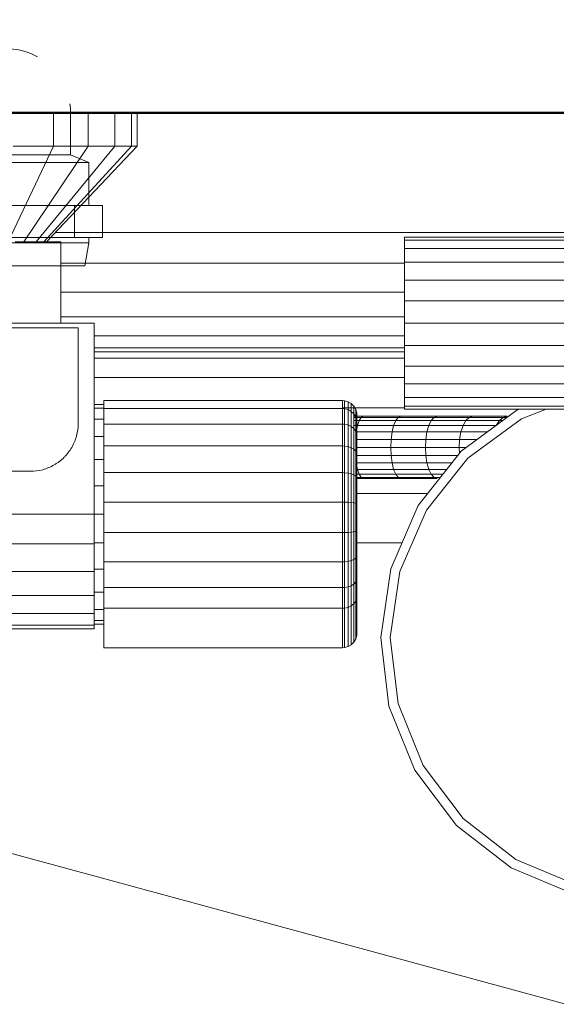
# Model space of a CAD drawing. Header units: millimetres. Extents: x 106 to 22495, y 2709 to 43185.
# Tile 59 of 76: x 16315 to 16428, y 41989 to 42195. Entities that reach past the tile are written whole.
import ezdxf

# ---------------------------------------------------------------- set-up
doc = ezdxf.new("R2010")
doc.units = ezdxf.units.MM
doc.linetypes.add('ADSK_Скрыто', pattern=[300, 150, -150])
for name, color, linetype, lineweight in [('A-DETL-____-HDLN', 90, 'ADSK_Скрыто', 9), ('A-WALL-____-MCUT', 113, 'Continuous', 50), ('A-WALL-____-OTLN', 113, 'Continuous', 20), ('M-EQPM-___-IDEN', 50, 'Continuous', 20), ('M-EQPM-____-OTLN', 50, 'Continuous', 20)]:
    doc.layers.add(name, color=color, linetype=linetype, lineweight=lineweight)

# ---------------------------------------------------------------- blocks, each defined once
blk = doc.blocks.new('Прямая форма - 83 new-609569-В_Этаж 03_Вентиляция')
at = {"layer": 'M-EQPM-____-OTLN', "color": 253}
for p, q in [((92.5, 493), (92.5, 500)), ((99.75, 493), (99.75, 500)), ((105.31, 493), (105.31, 500)), ((108.81, 493), (108.81, 500)), ((110, 493), (110, 500)), ((92.5, 493), (83, 473)), ((92.5, 493), (84.06, 493)), ((99.75, 493), (86.31, 473)), ((105.31, 493), (88.86, 473)), ((108.81, 493), (90.45, 473)), ((110, 493), (91, 473)), ((99.75, 493), (92.5, 493)), ((105.31, 493), (99.75, 493)), ((108.81, 493), (105.31, 493)), ((110, 493), (108.81, 493)), ((92.9, 475), (205, 475)), ((166, 473.39), (166, 474)), ((205, 474), (166, 474)), ((84.5, 473), (94, 473)), ((94, 473), (94, 456)), ((166, 471.59), (166, 473.39)), ((205, 473.39), (166, 473.39)), ((166, 468.73), (166, 471.59)), ((166, 471.59), (205, 471.59)), ((94, 468.53), (166, 468.53)), ((166, 465), (166, 468.73)), ((205, 468.73), (166, 468.73)), ((166, 460.66), (166, 465)), ((166, 465), (205, 465)), ((94, 462.5), (166, 462.5)), ((166, 456), (166, 460.66)), ((205, 460.66), (166, 460.66)), ((101, 456), (-101, 456)), ((94, 457.32), (166, 457.32)), ((101, 416), (101, 456)), ((166, 451.34), (166, 456)), ((205, 456), (166, 456)), ((101, 453.35), (166, 453.35)), ((166, 447), (166, 451.34)), ((206.13, 451.34), (166, 451.34)), ((166, 450.85), (101, 450.85)), ((166, 450), (101, 450)), ((101, 448.64), (166, 448.64)), ((209.81, 447), (166, 447)), ((166, 447), (166, 443.27)), ((101, 444.64), (166, 444.64)), ((239.41, 443.27), (166, 443.27)), ((166, 443.27), (166, 440.41)), ((103, 439), (101, 439)), ((103, 438.11), (103, 439.79)), ((153, 439.79), (103, 439.79)), ((153, 438.11), (153, 439.79)), ((153.39, 439.76), (153, 439.79)), ((153.39, 439.76), (153, 439.79)), ((153.39, 438.09), (153.39, 439.76)), ((153.39, 439.76), (153.39, 438.09)), ((154.15, 439.56), (153.39, 439.76)), ((154.15, 439.56), (153.39, 439.76)), ((154.15, 437.9), (154.15, 439.56)), ((154.15, 439.56), (154.15, 437.9)), ((154.83, 439.17), (154.15, 439.56)), ((154.83, 439.17), (154.15, 439.56)), ((154.83, 437.53), (154.83, 439.17)), ((154.83, 439.17), (154.83, 437.53)), ((155.38, 438.61), (154.83, 439.17)), ((155.38, 438.61), (154.83, 439.17)), ((166, 440.41), (239.41, 440.41)), ((166, 440.41), (166, 438.61)), ((103, 438.22), (101, 438.22)), ((103, 434.87), (103, 438.11)), ((153, 438.11), (103, 438.11)), ((166, 438.28), (153, 438.28)), ((153, 434.87), (153, 438.11)), ((153.39, 438.09), (153, 438.11)), ((153.39, 438.09), (153, 438.11)), ((153.39, 434.85), (153.39, 438.09)), ((154.15, 437.9), (153.39, 438.09)), ((154.15, 434.69), (154.15, 437.9)), ((154.83, 437.53), (154.15, 437.9)), ((154.83, 434.38), (154.83, 437.53)), ((155.38, 437.02), (154.83, 437.53)), ((155.38, 437.02), (155.38, 438.61)), ((155.38, 438.61), (155.38, 437.02)), ((155.77, 437.94), (155.38, 438.61)), ((155.77, 437.94), (155.38, 438.61)), ((155.38, 433.94), (155.38, 437.02)), ((155.77, 436.39), (155.38, 437.02)), ((155.77, 436.39), (155.38, 437.02)), ((155.77, 436.39), (155.77, 437.94)), ((155.77, 437.94), (155.77, 436.39)), ((155.97, 437.18), (155.77, 437.94)), ((155.97, 437.18), (155.77, 437.94)), ((155.97, 435.68), (155.97, 437.18)), ((155.97, 437.18), (155.97, 435.68)), ((156, 436.79), (155.97, 437.18)), ((156, 436.79), (155.97, 437.18)), ((166, 438.61), (239.41, 438.61)), ((166, 438.61), (166, 438)), ((166, 438), (239.41, 438)), ((177.85, 429.18), (189.51, 437.76)), ((189.51, 437.76), (190.13, 438)), ((195.61, 438), (190.47, 436.01)), ((103, 435.92), (101, 435.92)), ((103, 430.3), (103, 434.87)), ((153, 434.87), (103, 434.87)), ((153, 430.3), (153, 434.87)), ((153.39, 434.85), (153, 434.87)), ((153.39, 430.29), (153.39, 434.85)), ((154.15, 434.69), (153.39, 434.85)), ((157.35, 436.5), (155.38, 436.5)), ((155.38, 436.28), (156.92, 436.28)), ((155.38, 435.63), (156.51, 435.63)), ((155.77, 433.4), (155.77, 436.39)), ((155.77, 436.39), (155.77, 433.4)), ((155.97, 435.68), (155.77, 436.39)), ((155.97, 435.68), (155.77, 436.39)), ((155.97, 432.8), (155.97, 435.68)), ((155.97, 435.68), (155.97, 432.8)), ((156, 435.32), (155.97, 435.68)), ((156, 435.32), (155.97, 435.68)), ((156, 435.32), (156, 436.79)), ((156, 436.79), (156, 435.32)), ((156, 432.49), (156, 435.32)), ((156, 435.32), (156, 432.49)), ((156.16, 434.6), (156.51, 435.63)), ((156.51, 435.63), (156.92, 436.28)), ((156.51, 435.63), (164.13, 435.63)), ((156.92, 436.28), (157.35, 436.5)), ((156.92, 436.28), (164.64, 436.28)), ((165.18, 436.5), (157.35, 436.5)), ((163.7, 434.6), (164.13, 435.63)), ((164.13, 435.63), (164.64, 436.28)), ((164.13, 435.63), (171.59, 435.63)), ((164.64, 436.28), (165.18, 436.5)), ((164.64, 436.28), (172.19, 436.28)), ((172.84, 436.5), (165.18, 436.5)), ((171.08, 434.6), (171.59, 435.63)), ((171.59, 435.63), (172.19, 436.28)), ((171.59, 435.63), (178.85, 435.63)), ((172.19, 436.28), (172.84, 436.5)), ((172.19, 436.28), (179.54, 436.28)), ((180.29, 436.5), (172.84, 436.5)), ((178.25, 434.6), (178.85, 435.63)), ((178.85, 435.63), (179.54, 436.28)), ((178.85, 435.63), (185.87, 435.63)), ((190.47, 436.01), (179.24, 427.74)), ((179.54, 436.28), (180.29, 436.5)), ((179.54, 436.28), (186.66, 436.28)), ((187.5, 436.5), (180.29, 436.5)), ((185.2, 434.6), (185.87, 435.63)), ((185.87, 435.63), (186.66, 436.28)), ((185.87, 435.63), (186.62, 435.63)), ((186.66, 436.28), (187.5, 436.5)), ((186.66, 436.28), (187.5, 436.28)), ((154.15, 430.17), (154.15, 434.69)), ((154.83, 434.38), (154.15, 434.69)), ((154.83, 429.93), (154.83, 434.38)), ((155.38, 433.94), (154.83, 434.38)), ((156.16, 434.6), (155.38, 434.6)), ((155.38, 429.6), (155.38, 433.94)), ((155.77, 433.4), (155.38, 433.94)), ((155.77, 429.19), (155.77, 433.4)), ((155.97, 432.8), (155.77, 433.4)), ((155.97, 432.8), (155.77, 433.4)), ((155.77, 432.1), (155.89, 433.25)), ((155.89, 433.25), (156.16, 434.6)), ((163.37, 433.25), (155.89, 433.25)), ((155.97, 428.73), (155.97, 432.8)), ((155.97, 432.8), (155.97, 428.73)), ((156, 432.49), (155.97, 432.8)), ((156, 432.49), (155.97, 432.8)), ((163.7, 434.6), (156.16, 434.6)), ((163.16, 431.68), (163.37, 433.25)), ((163.37, 433.25), (163.7, 434.6)), ((170.68, 433.25), (163.37, 433.25)), ((171.08, 434.6), (163.7, 434.6)), ((170.43, 431.68), (170.68, 433.25)), ((170.68, 433.25), (171.08, 434.6)), ((177.8, 433.25), (170.68, 433.25)), ((178.25, 434.6), (171.08, 434.6)), ((177.51, 431.68), (177.8, 433.25)), ((177.8, 433.25), (178.25, 434.6)), ((183.38, 433.25), (177.8, 433.25)), ((185.2, 434.6), (178.25, 434.6)), ((103, 432.26), (101, 432.26)), ((163.16, 431.68), (155.77, 431.68)), ((156, 428.5), (156, 432.49)), ((156, 432.49), (156, 428.5)), ((163.09, 430), (163.16, 431.68)), ((170.43, 431.68), (163.16, 431.68)), ((170.35, 430), (170.43, 431.68)), ((177.51, 431.68), (170.43, 431.68)), ((177.41, 430), (177.51, 431.68)), ((181.25, 431.68), (177.51, 431.68)), ((103, 424.72), (103, 430.3)), ((153, 430.3), (103, 430.3)), ((153, 424.72), (153, 430.3)), ((153.39, 430.29), (153, 430.3)), ((153.39, 424.71), (153.39, 430.29)), ((154.15, 430.17), (153.39, 430.29)), ((154.15, 424.64), (154.15, 430.17)), ((154.83, 429.93), (154.15, 430.17)), ((154.83, 424.5), (154.83, 429.93)), ((155.38, 429.6), (154.83, 429.93)), ((155.38, 424.29), (155.38, 429.6)), ((155.77, 429.19), (155.38, 429.6)), ((163.09, 430), (155.77, 430)), ((155.77, 424.04), (155.77, 429.19)), ((155.97, 428.73), (155.77, 429.19)), ((155.97, 428.73), (155.77, 429.19)), ((155.97, 423.77), (155.97, 428.73)), ((155.97, 428.73), (155.97, 423.77)), ((156, 428.5), (155.97, 428.73)), ((156, 428.5), (155.97, 428.73)), ((163.16, 428.32), (163.09, 430)), ((170.35, 430), (163.09, 430)), ((168.84, 417.86), (177.85, 429.18)), ((170.43, 428.32), (170.35, 430)), ((177.41, 430), (170.35, 430)), ((177.48, 428.72), (177.41, 430)), ((178.97, 430), (177.41, 430)), ((103, 427.5), (101, 427.5)), ((163.16, 428.32), (155.77, 428.32)), ((155.89, 426.75), (155.77, 427.9)), ((156.16, 425.4), (155.89, 426.75)), ((163.37, 426.75), (155.89, 426.75)), ((156, 423.62), (156, 428.5)), ((156, 428.5), (156, 423.62)), ((163.37, 426.75), (163.16, 428.32)), ((170.43, 428.32), (163.16, 428.32)), ((163.7, 425.4), (163.37, 426.75)), ((170.68, 426.75), (163.37, 426.75)), ((170.68, 426.75), (170.43, 428.32)), ((177.17, 428.32), (170.43, 428.32)), ((179.24, 427.74), (170.55, 416.83)), ((171.08, 425.4), (170.68, 426.75)), ((175.92, 426.75), (170.68, 426.75)), ((103, 418.53), (103, 424.72)), ((153, 424.72), (103, 424.72)), ((153, 418.53), (153, 424.72)), ((153.39, 424.71), (153, 424.72)), ((153.39, 418.53), (153.39, 424.71)), ((154.15, 424.64), (153.39, 424.71)), ((154.15, 418.51), (154.15, 424.64)), ((154.83, 424.5), (154.15, 424.64)), ((154.83, 418.46), (154.83, 424.5)), ((155.38, 424.29), (154.83, 424.5)), ((156.51, 424.37), (156.16, 425.4)), ((163.7, 425.4), (156.16, 425.4)), ((164.13, 424.37), (163.7, 425.4)), ((171.08, 425.4), (163.7, 425.4)), ((171.59, 424.37), (171.08, 425.4)), ((174.85, 425.4), (171.08, 425.4)), ((155.38, 418.41), (155.38, 424.29)), ((155.77, 424.04), (155.38, 424.29)), ((156.51, 424.37), (155.77, 424.37)), ((155.77, 418.33), (155.77, 424.04)), ((155.97, 423.77), (155.77, 424.04)), ((155.97, 423.77), (155.77, 424.04)), ((156.92, 423.72), (155.77, 423.72)), ((157.35, 423.5), (155.77, 423.5)), ((155.97, 418.25), (155.97, 423.77)), ((155.97, 423.77), (155.97, 418.25)), ((156, 423.62), (155.97, 423.77)), ((156, 423.62), (155.97, 423.77)), ((156, 418.21), (156, 423.62)), ((156, 423.62), (156, 418.21)), ((156.92, 423.72), (156.51, 424.37)), ((164.13, 424.37), (156.51, 424.37)), ((157.35, 423.5), (156.92, 423.72)), ((164.64, 423.72), (156.92, 423.72)), ((165.18, 423.5), (157.35, 423.5)), ((164.64, 423.72), (164.13, 424.37)), ((171.59, 424.37), (164.13, 424.37)), ((165.18, 423.5), (164.64, 423.72)), ((172.19, 423.72), (164.64, 423.72)), ((172.84, 423.5), (165.18, 423.5)), ((172.19, 423.72), (171.59, 424.37)), ((174.02, 424.37), (171.59, 424.37)), ((172.84, 423.5), (172.19, 423.72)), ((173.51, 423.72), (172.19, 423.72)), ((103, 421.95), (101, 421.95)), ((170.83, 420.35), (155.77, 420.35)), ((103, 412.16), (103, 418.53)), ((153, 418.53), (103, 418.53)), ((153, 412.16), (153, 418.53)), ((153.39, 418.53), (153, 418.53)), ((153.39, 412.16), (153.39, 418.53)), ((154.15, 418.51), (153.39, 418.53)), ((154.15, 412.2), (154.15, 418.51)), ((154.83, 418.46), (154.15, 418.51)), ((154.83, 412.26), (154.83, 418.46)), ((155.38, 418.41), (154.83, 418.46)), ((155.38, 412.35), (155.38, 418.41)), ((155.77, 418.33), (155.38, 418.41)), ((155.77, 412.46), (155.77, 418.33)), ((155.97, 418.25), (155.77, 418.33)), ((155.97, 418.25), (155.77, 418.33)), ((155.97, 412.58), (155.97, 418.25)), ((155.97, 418.25), (155.97, 412.58)), ((156, 418.21), (155.97, 418.25)), ((156, 418.21), (155.97, 418.25)), ((156, 412.64), (156, 418.21)), ((156, 418.21), (156, 412.64)), ((163.09, 404.58), (168.84, 417.86)), ((170.55, 416.83), (165.01, 404.03)), ((-101, 416), (101, 416)), ((101, 409.79), (101, 416)), ((103, 416), (101, 416)), ((103, 406.06), (103, 412.16)), ((103, 412.16), (153, 412.16)), ((153, 406.06), (153, 412.16)), ((153, 412.16), (153.39, 412.16)), ((153.39, 412.16), (154.15, 412.2)), ((153.39, 406.07), (153.39, 412.16)), ((154.15, 412.2), (154.83, 412.26)), ((154.15, 406.15), (154.15, 412.2)), ((154.83, 412.26), (155.38, 412.35)), ((154.83, 406.32), (154.83, 412.26)), ((155.38, 412.35), (155.77, 412.46)), ((155.38, 406.55), (155.38, 412.35)), ((155.77, 412.46), (155.97, 412.58)), ((155.97, 412.58), (155.77, 412.46)), ((155.77, 406.83), (155.77, 412.46)), ((155.97, 412.58), (156, 412.64)), ((156, 412.64), (155.97, 412.58)), ((155.97, 412.58), (155.97, 407.15)), ((155.97, 407.15), (155.97, 412.58)), ((156, 412.64), (156, 407.31)), ((156, 407.31), (156, 412.64)), ((103, 410.05), (101, 410.05)), ((-101, 409.79), (101, 409.79)), ((101, 409.79), (101, 404)), ((165.44, 410), (155.77, 410)), ((165.44, 410), (155.77, 410)), ((103, 400.66), (103, 406.06)), ((153, 406.06), (103, 406.06)), ((153.39, 406.07), (153, 406.06)), ((153, 400.66), (153, 406.06)), ((154.15, 406.15), (153.39, 406.07)), ((153.39, 400.67), (153.39, 406.07)), ((154.83, 406.32), (154.15, 406.15)), ((154.15, 400.8), (154.15, 406.15)), ((155.38, 406.55), (154.83, 406.32)), ((154.83, 401.06), (154.83, 406.32)), ((155.77, 406.83), (155.38, 406.55)), ((155.38, 401.41), (155.38, 406.55)), ((155.97, 407.15), (155.77, 406.83)), ((155.97, 407.15), (155.77, 406.83)), ((155.77, 401.85), (155.77, 406.83)), ((156, 407.31), (155.97, 407.15)), ((156, 407.31), (155.97, 407.15)), ((155.97, 407.15), (155.97, 402.34)), ((155.97, 402.34), (155.97, 407.15)), ((156, 407.31), (156, 402.59)), ((156, 402.59), (156, 407.31)), ((101, 404), (-101, 404)), ((103, 404.5), (101, 404.5)), ((101, 404), (101, 399.03)), ((161, 390.25), (163.09, 404.58)), ((165.01, 404.03), (163, 390.23)), ((155.77, 401.85), (155.38, 401.41)), ((155.97, 402.34), (155.77, 401.85)), ((155.97, 402.34), (155.77, 401.85)), ((155.77, 397.79), (155.77, 401.85)), ((156, 402.59), (155.97, 402.34)), ((156, 402.59), (155.97, 402.34)), ((155.97, 402.34), (155.97, 398.38)), ((155.97, 398.38), (155.97, 402.34)), ((156, 402.59), (156, 398.68)), ((156, 398.68), (156, 402.59)), ((103, 399.74), (101, 399.74)), ((103, 396.34), (103, 400.66)), ((153, 400.66), (103, 400.66)), ((153.39, 400.67), (153, 400.66)), ((153, 396.34), (153, 400.66)), ((154.15, 400.8), (153.39, 400.67)), ((153.39, 396.36), (153.39, 400.67)), ((154.83, 401.06), (154.15, 400.8)), ((154.15, 396.52), (154.15, 400.8)), ((155.38, 401.41), (154.83, 401.06)), ((154.83, 396.82), (154.83, 401.06)), ((155.38, 397.26), (155.38, 401.41)), ((101, 399.03), (-101, 399.03)), ((101, 399.03), (101, 395.22)), ((155.77, 397.79), (155.38, 397.26)), ((155.97, 398.38), (155.77, 397.79)), ((155.77, 389.93), (155.77, 397.79)), ((156, 398.68), (155.97, 398.38)), ((156, 398.68), (155.97, 398.38)), ((155.97, 390.69), (155.97, 398.38)), ((103, 396.08), (101, 396.08)), ((103, 388.08), (103, 396.34)), ((153, 396.34), (103, 396.34)), ((153.39, 396.36), (153, 396.34)), ((153, 388.08), (153, 396.34)), ((154.15, 396.52), (153.39, 396.36)), ((153.39, 388.11), (153.39, 396.36)), ((154.83, 396.82), (154.15, 396.52)), ((154.15, 388.31), (154.15, 396.52)), ((155.38, 397.26), (154.83, 396.82)), ((154.83, 388.7), (154.83, 396.82)), ((155.38, 389.25), (155.38, 397.26)), ((101, 395.22), (-101, 395.22)), ((101, 395.22), (101, 392.82)), ((103, 393.78), (101, 393.78)), ((101, 392.82), (-101, 392.82)), ((101, 392), (-101, 392)), ((103, 393), (101, 393)), ((101, 392.82), (101, 392)), ((155.77, 389.93), (155.38, 389.25)), ((155.97, 390.69), (155.77, 389.93)), ((162.73, 375.88), (161, 390.25)), ((163, 390.23), (164.66, 376.38)), ((153, 388.08), (103, 388.08)), ((153.39, 388.11), (153, 388.08)), ((154.15, 388.31), (153.39, 388.11)), ((154.83, 388.7), (154.15, 388.31)), ((155.38, 389.25), (154.83, 388.7)), ((168.14, 362.46), (162.73, 375.88)), ((164.66, 376.38), (169.88, 363.45)), ((169.88, 363.45), (178.29, 352.32)), ((176.86, 350.91), (168.14, 362.46)), ((188.3, 342.04), (176.86, 350.91)), ((178.29, 352.32), (189.31, 343.77)), ((201.65, 336.46), (188.3, 342.04)), ((189.31, 343.77), (201.65, 338.61))]:
    blk.add_line(p, q, dxfattribs=at)
blk = doc.blocks.new('Прямая форма - FU - 054-611929-В_Этаж 03_Вентиляция')
blk.add_blockref('Прямая форма - 83 new-609569-В_Этаж 03_Вентиляция', (0, 0))
blk = doc.blocks.new('Прямая форма - 83 new-612881-В_Этаж 03_Вентиляция')
at = {"layer": 'A-WALL-____-MCUT', "color": 9}
blk.add_line((100, -100), (705, -100), dxfattribs=at)
blk = doc.blocks.new('Прямая форма - SW - 005-612882-В_Этаж 03_Вентиляция')
blk.add_blockref('Прямая форма - 83 new-612881-В_Этаж 03_Вентиляция', (0, 0))
blk = doc.blocks.new('83 new_ifc_RVT-1-В_Этаж 03_Вентиляция')
at = {"layer": 'A-WALL-____-OTLN', "color": 253, "lineweight": 20}
blk.add_blockref('Прямая форма - SW - 005-612882-В_Этаж 03_Вентиляция', (26610.28, 42275.83), dxfattribs=at)
at = {"layer": 'M-EQPM-____-OTLN', "color": 253, "lineweight": 20}
blk.add_blockref('Прямая форма - FU - 054-611929-В_Этаж 03_Вентиляция', (27110.28, 41675.83), dxfattribs=at)
blk = doc.blocks.new('VTp_724_0 Водорозетка двойная - VTp_724_0-1589342-В_Этаж 03_Вентиляция')
at = {"layer": 'A-DETL-____-HDLN'}
for p, q in [((-56.79, 32), (-57.03, 32)), ((-56.15, 32), (-56.17, 32)), ((-55.25, 27.2), (-56.15, 32)), ((56.15, 32), (55.25, 27.2)), ((60.94, 32), (56.15, 32)), ((61.69, 32), (60.94, 32)), ((62.83, 32), (62.61, 32)), ((-57.64, 27.2), (-58.08, 27.2)), ((-56.29, 27.2), (-56.4, 27.2)), ((-55.25, 27.2), (-56.29, 27.2)), ((-55.25, 26.1), (-55.25, 27.2)), ((55.25, 27.2), (55.25, 26.1)), ((59.29, 27.2), (55.25, 27.2)), ((61.34, 27.2), (59.29, 27.2)), ((63.88, 27.2), (62.83, 27.2)), ((-58.3, 26.1), (-57.86, 26.1)), ((-56.46, 26.1), (-52.42, 26.1)), ((-52.42, 19.4), (-52.42, 26.1)), ((52.42, 26.1), (58.3, 26.1)), ((52.42, 19.4), (52.42, 26.1)), ((58.3, 26.1), (61.48, 26.1)), ((58.3, 19.4), (58.3, 26.1)), ((62.94, 26.1), (63.34, 26.1)), ((-58.3, 19.4), (-58.46, 19.4)), ((-57.86, 19.4), (-58.3, 19.4)), ((-52.42, 19.4), (-56.46, 19.4)), ((-55.25, 11), (-55.25, 19.4)), ((58.3, 19.4), (52.42, 19.4)), ((55.25, 19.4), (55.25, 11)), ((61.48, 19.4), (58.3, 19.4)), ((-58.37, 10.4), (-58.65, 10.4)), ((-57.74, 10.4), (-58.37, 10.4)), ((-55.99, 10.4), (-56.43, 10.23)), ((-55.99, 10.4), (-56.33, 10.4)), ((55.99, 11), (-55.99, 11)), ((-55.99, 11), (-55.99, 10.4)), ((55.99, 10.4), (55.99, 11)), ((61.4, 10.4), (55.99, 10.4)), ((-58.81, 9.29), (-58.89, 9.26)), ((-57.89, 9.65), (-58.03, 9.59)), ((61.34, 8.8), (60.07, 8.8)), ((60.07, 8), (60.07, 8.8)), ((62.81, 8.8), (62.49, 8.8)), ((-56.43, 8), (-45.3, 8)), ((-45.3, 8), (-38.02, 0)), ((-36, 2.23), (-41.25, 8)), ((-41.25, 8), (-30.75, 8)), ((-30.75, 8), (-36, 2.23)), ((-33.98, 0), (-26.7, 8)), ((-26.7, 8), (-9.3, 8)), ((-9.3, 8), (-2.02, 0)), ((0, 2.23), (-5.25, 8)), ((-5.25, 8), (5.25, 8)), ((5.25, 8), (0, 2.23)), ((2.02, 0), (9.3, 8)), ((9.3, 8), (26.7, 8)), ((26.7, 8), (33.98, 0)), ((30.75, 8), (41.25, 8)), ((36, 2.23), (30.75, 8)), ((41.25, 8), (36, 2.23)), ((38.02, 0), (45.3, 8)), ((45.3, 8), (60.07, 8)), ((59.1, 8), (59.1, 0)), ((-38.02, 0), (-45.3, -8)), ((-26.7, -8), (-33.98, 0)), ((-2.02, 0), (-9.3, -8)), ((9.3, -8), (2.02, 0)), ((33.98, 0), (26.7, -8)), ((45.3, -8), (38.02, 0)), ((-41.25, -8), (-36, -2.23)), ((-36, -2.23), (-30.75, -8)), ((-5.25, -8), (0, -2.23)), ((0, -2.23), (5.25, -8)), ((30.75, -8), (36, -2.23)), ((36, -2.23), (41.25, -8)), ((-45.3, -8), (-56.43, -8)), ((-30.75, -8), (-41.25, -8)), ((-9.3, -8), (-26.7, -8)), ((5.25, -8), (-5.25, -8)), ((26.7, -8), (9.3, -8)), ((41.25, -8), (30.75, -8)), ((61.48, -8), (45.3, -8)), ((-56.43, -11), (61.48, -11))]:
    blk.add_line(p, q, dxfattribs=at)
for centre, radius, start, end in [((212.07, 402.15), 421.7, 248.2764, 248.8715), ((72.5, 0), 13.4, 180, 187.4391), ((72.5, 0), 13.4, 180, 188.1679), ((72.5, 0), 13.4, 209.2091, 214.3417), ((72.5, 0), 13.4, 211.2223, 214.0372), ((72.5, 0), 13.4, 212.6742, 214.0871), ((72.5, 0), 13.4, 214.786, 217.0264), ((72.5, 0), 13.4, 214.7883, 216.9182), ((72.5, 0), 13.4, 215.178, 216.6564), ((72.5, 0), 13.4, 233.6935, 235.599)]:
    blk.add_arc(centre, radius, start, end, dxfattribs=at)
blk.add_open_spline([(64.97, -9.89), (64.88, -9.82), (64.66, -9.65), (64.44, -9.47), (64.31, -9.35)], degree=3, knots=[0.4310221, 0.4310221, 0.4310221, 0.4310221, 0.5, 0.6091874, 0.6091874, 0.6091874, 0.6091874], dxfattribs=at)
at = {"layer": 'M-EQPM-____-OTLN'}
for p, q in [((-88.85, 32), (-89.75, 27.2)), ((-59.26, 32), (-88.85, 32)), ((-57.05, 32), (-59.26, 32)), ((-56.17, 32), (-56.78, 32)), ((62.57, 32), (61.73, 32)), ((64.55, 32), (62.87, 32)), ((88.85, 32), (64.55, 32)), ((89.75, 27.2), (88.85, 32)), ((-89.75, 27.2), (-89.75, 26.1)), ((-59.88, 27.2), (-89.75, 27.2)), ((-58.11, 27.2), (-59.88, 27.2)), ((-56.42, 27.2), (-57.62, 27.2)), ((62.79, 27.2), (61.38, 27.2)), ((64.96, 27.2), (63.88, 27.2)), ((89.75, 27.2), (64.96, 27.2)), ((89.75, 26.1), (89.75, 27.2)), ((-92.58, 26.1), (-86.7, 26.1)), ((-92.58, 19.4), (-92.58, 26.1)), ((-86.7, 26.1), (-72.5, 26.1)), ((-86.7, 19.4), (-86.7, 26.1)), ((-72.5, 26.1), (-59.97, 26.1)), ((-72.5, 19.4), (-72.5, 26.1)), ((-59.97, 26.1), (-58.33, 26.1)), ((-58.3, 26.1), (-58.3, 19.4)), ((-57.85, 26.1), (-56.47, 26.1)), ((61.53, 26.1), (62.9, 26.1)), ((63.38, 26.1), (65.03, 26.1)), ((65.03, 26.1), (72.5, 26.1)), ((72.5, 26.1), (86.7, 26.1)), ((72.5, 19.4), (72.5, 26.1)), ((86.7, 26.1), (92.58, 26.1)), ((86.7, 26.1), (86.7, 19.4)), ((92.58, 19.4), (92.58, 26.1)), ((-86.7, 19.4), (-92.58, 19.4)), ((-89.75, 19.4), (-89.75, 10.4)), ((-72.5, 19.4), (-86.7, 19.4)), ((-59.97, 19.4), (-72.5, 19.4)), ((-58.51, 19.4), (-59.97, 19.4)), ((-56.47, 19.4), (-57.85, 19.4)), ((65.03, 19.4), (61.53, 19.4)), ((72.5, 19.4), (65.03, 19.4)), ((86.7, 19.4), (72.5, 19.4)), ((92.58, 19.4), (86.7, 19.4)), ((89.75, 10.4), (89.75, 19.4)), ((-89.75, 10.4), (-85.9, 8.8)), ((-59.82, 10.4), (-89.75, 10.4)), ((-58.68, 10.4), (-59.82, 10.4)), ((-56.35, 10.4), (-57.71, 10.4)), ((64.93, 10.4), (61.44, 10.4)), ((89.75, 10.4), (64.93, 10.4)), ((85.9, 8.8), (89.75, 10.4)), ((-85.9, 8.8), (-85.9, 0)), ((-60.07, 8.8), (-85.9, 8.8)), ((-60.07, 8.8), (-60.07, 8)), ((62.49, 8.8), (61.36, 8.8)), ((64.93, 8.8), (62.84, 8.8)), ((85.9, 8.8), (64.93, 8.8)), ((85.9, 0), (85.9, 8.8)), ((-59.97, 8), (-56.47, 8)), ((-59.1, 0), (-59.1, 8)), ((-59.97, -8), (-62.98, -8)), ((-56.47, -8), (-59.97, -8)), ((62.9, -8), (61.53, -8)), ((-66.71, -11), (-59.97, -11)), ((-59.97, -11), (-56.47, -11)), ((61.53, -11), (65.03, -11)), ((65.03, -11), (66.71, -11))]:
    blk.add_line(p, q, dxfattribs=at)
for centre, radius, start, end in [((-212.07, 402.15), 421.7, 291.1421, 291.294), ((-212.07, 402.15), 421.7, 291.3184, 291.4261), ((-212.07, 402.15), 421.7, 291.4527, 291.6529), ((-72.5, 0), 13.4, 180, 188.2152), ((-72.5, 0), 13.4, 351.8321, 360), ((-72.5, 0), 13.4, 352.5609, 0), ((72.5, 0), 13.4, 351.7848, 0), ((-72.5, 0), 13.4, 322.9736, 327.3258), ((-72.5, 0), 13.4, 323.0818, 328.7777), ((-72.5, 0), 13.4, 323.3436, 330.7909), ((-72.5, 0), 13.4, 241.1789, 293.6489), ((-72.5, 0), 13.4, 296.8936, 306.3065), ((72.5, 0), 13.4, 235.8117, 243.1064), ((72.5, 0), 13.4, 246.3511, 288.109)]:
    blk.add_arc(centre, radius, start, end, dxfattribs=at)
for points in [[(-62.98, -8), (-63.51, -8.62), (-64.66, -9.75), (-65.99, -10.62), (-66.71, -11)], [(64.27, -9.32), (63.82, -8.91), (63.39, -8.48), (62.98, -8)], [(66.71, -11), (66.11, -10.68), (65.54, -10.32), (65.01, -9.92)]]:
    blk.add_open_spline(points, degree=3, dxfattribs=at)
blk = doc.blocks.new('ADSK_Бытовой вентилятор накладной - 200-1604136-В_Этаж 03_Вентиляция')
at = {"layer": 'A-DETL-____-HDLN', "color": 170}
for p, q in [((-89, 54.72), (-89, 54.34)), ((-89, 45.08), (-89, 44.52)), ((-89, 15.77), (-89, 15.27)), ((-89, -15.27), (-89, -15.77)), ((-89, -44.52), (-89, -45.08)), ((-89, -54.34), (-89, -54.72))]:
    blk.add_line(p, q, dxfattribs=at)
at = {"layer": 'M-EQPM-____-OTLN', "color": 5}
for p, q in [((0, 90), (0, -90)), ((20, 90), (0, 90)), ((30, 80), (30, -80)), ((-89, 59), (0, 59)), ((0, -59), (-89, -59)), ((20, -90), (0, -90))]:
    blk.add_line(p, q, dxfattribs=at)
at = {"layer": 'M-EQPM-____-OTLN', "color": 171}
for p, q in [((-89, 59), (-89, 54.74)), ((-89, 54.32), (-89, 45.11)), ((-89, 44.49), (-89, 15.81)), ((-89, 15.27), (-89, -15.27)), ((-89, -15.81), (-89, -44.49)), ((-89, -45.11), (-89, -54.32)), ((-89, -54.74), (-89, -59))]:
    blk.add_line(p, q, dxfattribs=at)
at = {"layer": 'M-EQPM-____-OTLN', "color": 5}
for points, knots in [([(20, 90), (20.87, 90), (22.18, 89.83), (23.84, 89.27), (25.01, 88.69), (25.92, 88.08), (26.6, 87.52), (27.24, 86.93), (27.81, 86.27), (28.32, 85.56), (28.78, 84.82), (29.27, 83.84), (29.83, 82.18), (30, 80.87), (30, 80)], [-1, -1, -1, -1, -0.833333, -0.75, -0.666667, -0.583333, -0.541667, -0.5, -0.416667, -0.375, -0.333333, -0.25, -0.166667, 0, 0, 0, 0]), ([(30, -80), (30, -80.89), (29.83, -82.18), (29.27, -83.84), (28.78, -84.82), (28.32, -85.56), (27.81, -86.27), (27.24, -86.93), (26.6, -87.52), (25.92, -88.08), (25.01, -88.69), (23.84, -89.26), (22.18, -89.83), (20.87, -90), (20, -90)], [0, 0, 0, 0, 0.166667, 0.25, 0.333333, 0.375, 0.416667, 0.5, 0.541667, 0.583333, 0.666667, 0.75, 0.833333, 1, 1, 1, 1])]:
    blk.add_open_spline(points, degree=3, knots=knots, dxfattribs=at)

msp = doc.modelspace()

# ---------------------------------------------------------------- linework, layer by layer
at = {"layer": 'M-EQPM-___-IDEN'}
msp.add_line((16200.34, 42051.63), (16991.99, 41836.35), dxfattribs=at)

# ---------------------------------------------------------------- block references
at = {"lineweight": 9}
msp.add_blockref('83 new_ifc_RVT-1-В_Этаж 03_Вентиляция', (-10880.44, 0), dxfattribs=at)
at = {"layer": 'A-DETL-____-HDLN', "color": 170, "extrusion": (0, 0, -1), "rotation": 270.0000000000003}
msp.add_blockref('ADSK_Бытовой вентилятор накладной - 200-1604136-В_Этаж 03_Вентиляция', (-16237.49, 42130.83), dxfattribs=at)
at = {"layer": 'A-DETL-____-HDLN', "rotation": 180}
msp.add_blockref('VTp_724_0 Водорозетка двойная - VTp_724_0-1589342-В_Этаж 03_Вентиляция', (16240.01, 42175.83), dxfattribs=at)

doc.saveas('drawing.dxf')
